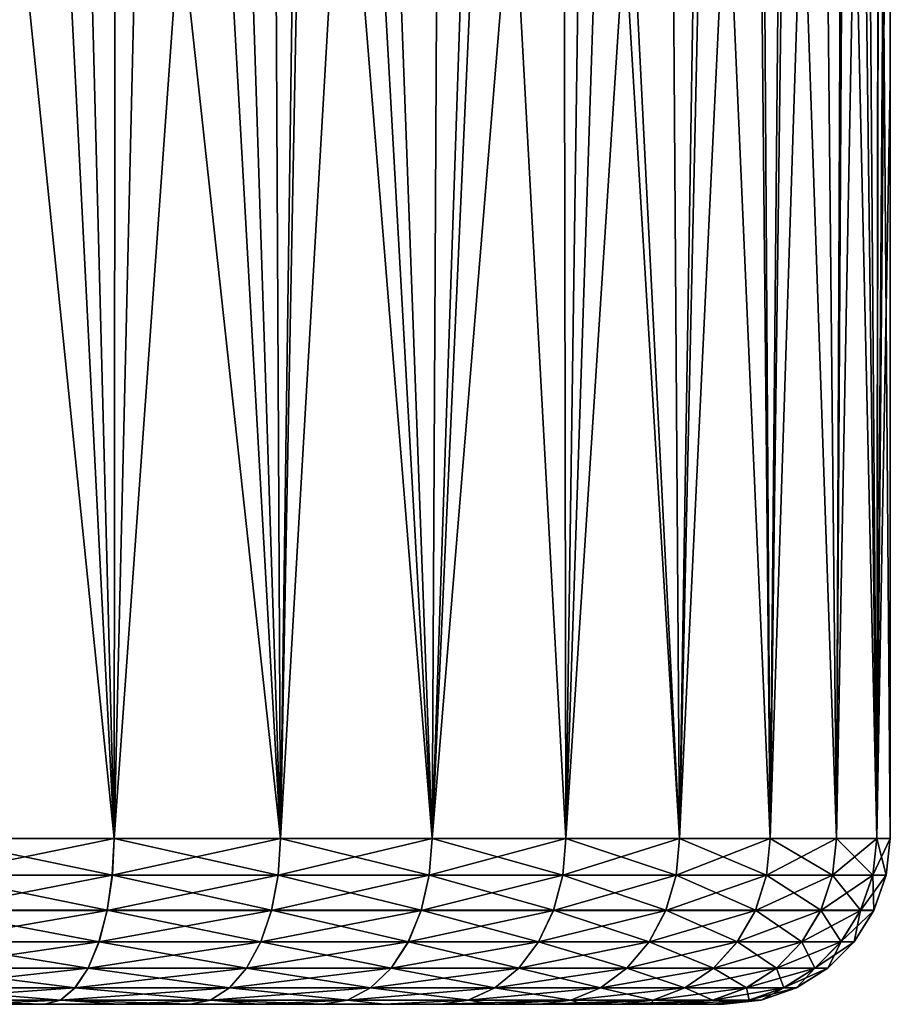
# Model space of a CAD drawing. Header units: metres. Extents: x -90 to 90, y -123 to 74.
# Tile 107 of 131: x 75.63 to 83.5, y -14 to -5.1. Entities that reach past the tile are written whole.
import ezdxf

# ---------------------------------------------------------------- set-up
doc = ezdxf.new("R2010")
doc.units = ezdxf.units.M
doc.layers.add('solid_11662012', color=7, linetype='CONTINUOUS')

msp = doc.modelspace()

# ---------------------------------------------------------------- linework, layer by layer
at = {"layer": 'solid_11662012'}
for points in [[(83.5, -12.5, -10.5), (83.5, 1.976146, 1.800979), (83.5, 1.96729, 2.108864)], [(83.5, -12.5, -10.5), (83.5, 1.967335, -2.107378), (83.5, 1.976146, 1.800979)], [(83.5, -12.5, -10.5), (83.5, 1.951378, -2.570948), (83.5, 1.967335, -2.107378)], [(83.5, -12.5, -10.5), (83.5, 1.96729, 2.108864), (83.5, 1.719925, 6.165357)], [(74.880791, -12.5, -22.013916), (75.370537, 1.940061, -21.858652), (76.108147, 1.939343, -21.579937)], [(76.484978, -12.5, -21.415585), (74.880791, -12.5, -22.013916), (76.108147, 1.939343, -21.579937)], [(76.484978, -12.5, -21.415585), (76.108147, 1.939343, -21.579937), (76.82576, 1.937287, -21.253429)], [(76.484978, -12.5, -21.415585), (76.82576, 1.937287, -21.253429), (77.52021, 1.933716, -20.880611)], [(77.987686, -12.5, -20.595043), (76.484978, -12.5, -21.415585), (77.52021, 1.933716, -20.880611)], [(77.987686, -12.5, -20.595043), (77.52021, 1.933716, -20.880611), (78.188438, 1.92756, -20.463175)], [(77.987686, -12.5, -20.595043), (78.188438, 1.92756, -20.463175), (78.827538, 1.918454, -20.003012)], [(79.35833, -12.5, -19.568995), (77.987686, -12.5, -20.595043), (78.827538, 1.918454, -20.003012)], [(79.35833, -12.5, -19.568995), (78.827538, 1.918454, -20.003012), (79.434753, 1.905846, -19.502205)], [(79.35833, -12.5, -19.568995), (79.434753, 1.905846, -19.502205), (80.007515, 1.889134, -18.962992)], [(79.35833, -12.5, -19.568995), (80.007515, 1.889134, -18.962992), (80.543427, 1.867794, -18.387743)], [(83.5, -12.5, -10.5), (83.5, 1.706183, -6.314439), (83.5, 1.951378, -2.570948)], [(80.568993, -12.5, -18.358328), (79.35833, -12.5, -19.568995), (80.543427, 1.867794, -18.387743)], [(80.568993, -12.5, -18.358328), (80.543427, 1.867794, -18.387743), (81.040237, 1.841354, -17.778999)], [(80.568993, -12.5, -18.358328), (81.040237, 1.841354, -17.778999), (81.495827, 1.80923, -17.139542)], [(81.595039, -12.5, -16.98769), (80.568993, -12.5, -18.358328), (81.495827, 1.80923, -17.139542)], [(81.595039, -12.5, -16.98769), (81.495827, 1.80923, -17.139542), (81.90831, 1.771045, -16.472193)], [(81.595039, -12.5, -16.98769), (81.90831, 1.771045, -16.472193), (82.276146, 1.726314, -15.779644)], [(82.415581, -12.5, -15.484981), (81.595039, -12.5, -16.98769), (82.276146, 1.726314, -15.779644)], [(82.415581, -12.5, -15.484981), (82.276146, 1.726314, -15.779644), (82.597809, 1.674295, -15.064942)], [(83.5, -12.5, -10.5), (83.5, 1.719925, 6.165357), (83.5, 1.705951, 6.316957)], [(83.5, -12.5, -10.5), (83.5, 1.645753, -6.931815), (83.5, 1.706183, -6.314439)], [(83.5, -12.5, -10.5), (83.5, 1.705951, 6.316957), (83.5, 1.184448, 10.5)], [(82.415581, -12.5, -15.484981), (82.597809, 1.674295, -15.064942), (82.871872, 1.614893, -14.331508)], [(83.013916, -12.5, -13.880791), (82.415581, -12.5, -15.484981), (82.871872, 1.614893, -14.331508)], [(83.013916, -12.5, -13.880791), (82.871872, 1.614893, -14.331508), (83.097267, 1.547634, -13.582767)], [(83.5, -5.657673, -10.5), (83.5, 1.184768, -10.5), (83.5, 1.645753, -6.931815)], [(83.5, -12.5, -10.5), (83.5, -5.657673, -10.5), (83.5, 1.645753, -6.931815)], [(83.013916, -12.5, -13.880791), (83.097267, 1.547634, -13.582767), (83.27317, 1.471514, -12.822165)], [(83.377861, -12.5, -12.207778), (83.013916, -12.5, -13.880791), (83.27317, 1.471514, -12.822165)], [(83.377861, -12.5, -12.207778), (83.27317, 1.471514, -12.822165), (83.399094, 1.38588, -12.052942)], [(83.377861, -12.5, -12.207778), (83.399094, 1.38588, -12.052942), (83.474762, 1.29044, -11.277843)], [(83.377861, -12.5, -12.207778), (83.474762, 1.29044, -11.277843), (83.5, 1.184768, -10.5)], [(74.880791, -12.5, 22.013916), (76.484978, -12.5, 21.415585), (75.08812, 1.184448, 21.951)], [(76.484978, -12.5, 21.415585), (75.786842, 1.184448, 21.708166), (75.08812, 1.184448, 21.951)], [(76.484978, -12.5, 21.415585), (76.498817, 1.184448, 21.409254), (75.786842, 1.184448, 21.708166)], [(76.484978, -12.5, 21.415585), (77.987686, -12.5, 20.595043), (76.498817, 1.184448, 21.409254)], [(77.987686, -12.5, 20.595043), (77.217033, 1.184448, 21.050617), (76.498817, 1.184448, 21.409254)], [(77.987686, -12.5, 20.595043), (77.920799, 1.184448, 20.637718), (77.217033, 1.184448, 21.050617)], [(77.987686, -12.5, 20.595043), (78.247871, 1.184448, 20.423016), (77.920799, 1.184448, 20.637718)], [(77.987686, -12.5, 20.595043), (79.35833, -12.5, 19.568995), (78.247871, 1.184448, 20.423016)], [(79.35833, -12.5, 19.568995), (78.59201, 1.184448, 20.180048), (78.247871, 1.184448, 20.423016)], [(79.35833, -12.5, 19.568995), (79.820518, 1.184448, 19.146906), (78.59201, 1.184448, 20.180048)], [(79.35833, -12.5, 19.568995), (80.568993, -12.5, 18.358328), (79.820518, 1.184448, 19.146906)], [(80.568993, -12.5, 18.358328), (80.763756, 1.184448, 18.127768), (79.820518, 1.184448, 19.146906)], [(80.568993, -12.5, 18.358328), (81.595039, -12.5, 16.98769), (80.763756, 1.184448, 18.127768)], [(81.595039, -12.5, 16.98769), (80.900856, 1.184448, 17.958145), (80.763756, 1.184448, 18.127768)], [(81.595039, -12.5, 16.98769), (81.814377, 1.184448, 16.632999), (80.900856, 1.184448, 17.958145)], [(81.595039, -12.5, 16.98769), (82.415581, -12.5, 15.484981), (81.814377, 1.184448, 16.632999)], [(82.415581, -12.5, 15.484981), (82.32547, 1.184448, 15.677752), (81.814377, 1.184448, 16.632999)], [(82.415581, -12.5, 15.484981), (82.541718, 1.184448, 15.198981), (82.32547, 1.184448, 15.677752)], [(82.415581, -12.5, 15.484981), (83.013916, -12.5, 13.880791), (82.541718, 1.184448, 15.198981)], [(83.013916, -12.5, 13.880791), (83.070854, 1.184448, 13.68045), (82.541718, 1.184448, 15.198981)], [(83.013916, -12.5, 13.880791), (83.377861, -12.5, 12.207778), (83.070854, 1.184448, 13.68045)], [(83.377861, -12.5, 12.207778), (83.210487, 1.184448, 13.120031), (83.070854, 1.184448, 13.68045)], [(83.377861, -12.5, 12.207778), (83.39225, 1.184448, 12.104506), (83.210487, 1.184448, 13.120031)], [(83.377861, -12.5, -12.207778), (83.5, 1.184768, -10.5), (83.5, -5.657673, -10.5)], [(83.377861, -12.5, 12.207778), (83.5, -12.5, 10.5), (83.39225, 1.184448, 12.104506)], [(83.499992, 1.184448, 10.510468), (83.39225, 1.184448, 12.104506), (83.5, -12.5, 10.5)], [(83.499992, 1.184448, 10.510468), (83.5, -12.5, 10.5), (83.5, 1.184448, 10.5)], [(83.5, -12.5, -10.5), (83.5, 1.184448, 10.5), (83.5, -12.5, 10.5)], [(83.377861, -12.5, -12.207778), (83.5, -5.657673, -10.5), (83.5, -12.5, -10.5)], [(74.870193, -12.833781, -21.977831), (74.880791, -12.5, -22.013916), (76.484978, -12.5, -21.415585)], [(76.46936, -12.833781, -21.381374), (74.870193, -12.833781, -21.977831), (76.484978, -12.5, -21.415585)], [(74.8703, -12.83214, 21.978189), (76.469513, -12.83214, 21.381714), (74.880791, -12.5, 22.013916)], [(76.469513, -12.83214, 21.381714), (76.484978, -12.5, 21.415585), (74.880791, -12.5, 22.013916)], [(76.46936, -12.833781, -21.381374), (76.484978, -12.5, -21.415585), (77.987686, -12.5, -20.595043)], [(77.967354, -12.833781, -20.563404), (76.46936, -12.833781, -21.381374), (77.987686, -12.5, -20.595043)], [(76.469513, -12.83214, 21.381714), (77.96756, -12.83214, 20.563719), (76.484978, -12.5, 21.415585)], [(77.96756, -12.83214, 20.563719), (77.987686, -12.5, 20.595043), (76.484978, -12.5, 21.415585)], [(77.967354, -12.833781, -20.563404), (77.987686, -12.5, -20.595043), (79.35833, -12.5, -19.568995)], [(79.333702, -12.833781, -19.540573), (77.967354, -12.833781, -20.563404), (79.35833, -12.5, -19.568995)], [(77.96756, -12.83214, 20.563719), (79.333946, -12.83214, 19.540855), (77.987686, -12.5, 20.595043)], [(79.333946, -12.83214, 19.540855), (79.35833, -12.5, 19.568995), (77.987686, -12.5, 20.595043)], [(79.333702, -12.833781, -19.540573), (79.35833, -12.5, -19.568995), (80.568993, -12.5, -18.358328)], [(80.540573, -12.833781, -18.3337), (79.333702, -12.833781, -19.540573), (80.568993, -12.5, -18.358328)], [(79.333946, -12.83214, 19.540855), (80.540855, -12.83214, 18.333946), (79.35833, -12.5, 19.568995)], [(80.540855, -12.83214, 18.333946), (80.568993, -12.5, 18.358328), (79.35833, -12.5, 19.568995)], [(80.540573, -12.833781, -18.3337), (80.568993, -12.5, -18.358328), (81.595039, -12.5, -16.98769)], [(81.563408, -12.833781, -16.967358), (80.540573, -12.833781, -18.3337), (81.595039, -12.5, -16.98769)], [(80.540855, -12.83214, 18.333946), (81.563721, -12.83214, 16.96756), (80.568993, -12.5, 18.358328)], [(81.563721, -12.83214, 16.96756), (81.595039, -12.5, 16.98769), (80.568993, -12.5, 18.358328)], [(81.563408, -12.833781, -16.967358), (81.595039, -12.5, -16.98769), (82.415581, -12.5, -15.484981)], [(82.381378, -12.833781, -15.469357), (81.563408, -12.833781, -16.967358), (82.415581, -12.5, -15.484981)], [(81.563721, -12.83214, 16.96756), (82.381714, -12.83214, 15.469512), (81.595039, -12.5, 16.98769)], [(82.381714, -12.83214, 15.469512), (82.415581, -12.5, 15.484981), (81.595039, -12.5, 16.98769)], [(82.381378, -12.833781, -15.469357), (82.415581, -12.5, -15.484981), (83.013916, -12.5, -13.880791)], [(82.977829, -12.833781, -13.870195), (82.381378, -12.833781, -15.469357), (83.013916, -12.5, -13.880791)], [(82.381714, -12.83214, 15.469512), (82.978188, -12.83214, 13.8703), (82.415581, -12.5, 15.484981)], [(82.978188, -12.83214, 13.8703), (83.013916, -12.5, 13.880791), (82.415581, -12.5, 15.484981)], [(82.977829, -12.833781, -13.870195), (83.013916, -12.5, -13.880791), (83.377861, -12.5, -12.207778)], [(83.34063, -12.833781, -12.202426), (82.977829, -12.833781, -13.870195), (83.377861, -12.5, -12.207778)], [(82.978188, -12.83214, 13.8703), (83.341003, -12.83214, 12.202479), (83.013916, -12.5, 13.880791)], [(83.341003, -12.83214, 12.202479), (83.377861, -12.5, 12.207778), (83.013916, -12.5, 13.880791)], [(83.34063, -12.833781, -12.202426), (83.377861, -12.5, -12.207778), (83.5, -12.5, -10.5)], [(83.462395, -12.833781, -10.5), (83.34063, -12.833781, -12.202426), (83.5, -12.5, -10.5)], [(83.341003, -12.83214, 12.202479), (83.462769, -12.83214, 10.5), (83.377861, -12.5, 12.207778)], [(83.462769, -12.83214, 10.5), (83.5, -12.5, 10.5), (83.377861, -12.5, 12.207778)], [(83.462769, -12.83214, 10.5), (83.462395, -12.833781, -10.5), (83.5, -12.5, -10.5)], [(83.462769, -12.83214, 10.5), (83.5, -12.5, -10.5), (83.5, -12.5, 10.5)], [(74.838898, -13.151129, -21.871246), (74.870193, -12.833781, -21.977831), (76.46936, -12.833781, -21.381374)], [(76.42321, -13.151129, -21.280329), (74.838898, -13.151129, -21.871246), (76.46936, -12.833781, -21.381374)], [(74.839104, -13.149612, 21.871946), (76.423515, -13.149612, 21.280993), (74.8703, -12.83214, 21.978189)], [(76.423515, -13.149612, 21.280993), (76.469513, -12.83214, 21.381714), (74.8703, -12.83214, 21.978189)], [(76.42321, -13.151129, -21.280329), (76.46936, -12.833781, -21.381374), (77.967354, -12.833781, -20.563404)], [(77.907303, -13.151129, -20.469954), (76.42321, -13.151129, -21.280329), (77.967354, -12.833781, -20.563404)], [(76.423515, -13.149612, 21.280993), (77.907692, -13.149612, 20.470568), (76.469513, -12.83214, 21.381714)], [(77.907692, -13.149612, 20.470568), (77.96756, -12.83214, 20.563719), (76.469513, -12.83214, 21.381714)], [(77.907303, -13.151129, -20.469954), (77.967354, -12.833781, -20.563404), (79.333702, -12.833781, -19.540573)], [(79.260956, -13.151129, -19.456621), (77.907303, -13.151129, -20.469954), (79.333702, -12.833781, -19.540573)], [(77.907692, -13.149612, 20.470568), (79.261436, -13.149612, 19.457172), (77.96756, -12.83214, 20.563719)], [(79.261436, -13.149612, 19.457172), (79.333946, -12.83214, 19.540855), (77.96756, -12.83214, 20.563719)], [(79.260956, -13.151129, -19.456621), (79.333702, -12.833781, -19.540573), (80.540573, -12.833781, -18.3337)], [(80.456619, -13.151129, -18.260956), (79.260956, -13.151129, -19.456621), (80.540573, -12.833781, -18.3337)], [(79.261436, -13.149612, 19.457172), (80.457169, -13.149612, 18.261435), (79.333946, -12.83214, 19.540855)], [(80.457169, -13.149612, 18.261435), (80.540855, -12.83214, 18.333946), (79.333946, -12.83214, 19.540855)], [(80.456619, -13.151129, -18.260956), (80.540573, -12.833781, -18.3337), (81.563408, -12.833781, -16.967358)], [(81.469955, -13.151129, -16.907301), (80.456619, -13.151129, -18.260956), (81.563408, -12.833781, -16.967358)], [(80.457169, -13.149612, 18.261435), (81.470566, -13.149612, 16.907696), (80.540855, -12.83214, 18.333946)], [(81.470566, -13.149612, 16.907696), (81.563721, -12.83214, 16.96756), (80.540855, -12.83214, 18.333946)], [(81.469955, -13.151129, -16.907301), (81.563408, -12.833781, -16.967358), (82.381378, -12.833781, -15.469357)], [(82.280327, -13.151129, -15.423211), (81.469955, -13.151129, -16.907301), (82.381378, -12.833781, -15.469357)], [(81.470566, -13.149612, 16.907696), (82.280991, -13.149612, 15.423514), (81.563721, -12.83214, 16.96756)], [(82.280991, -13.149612, 15.423514), (82.381714, -12.83214, 15.469512), (81.563721, -12.83214, 16.96756)], [(82.280327, -13.151129, -15.423211), (82.381378, -12.833781, -15.469357), (82.977829, -12.833781, -13.870195)], [(82.871246, -13.151129, -13.838899), (82.280327, -13.151129, -15.423211), (82.977829, -12.833781, -13.870195)], [(82.280991, -13.149612, 15.423514), (82.871948, -13.149612, 13.839105), (82.381714, -12.83214, 15.469512)], [(82.871948, -13.149612, 13.839105), (82.978188, -12.83214, 13.8703), (82.381714, -12.83214, 15.469512)], [(82.871246, -13.151129, -13.838899), (82.977829, -12.833781, -13.870195), (83.34063, -12.833781, -12.202426)], [(83.230675, -13.151129, -12.186617), (82.871246, -13.151129, -13.838899), (83.34063, -12.833781, -12.202426)], [(82.871948, -13.149612, 13.839105), (83.2314, -13.149612, 12.186721), (82.978188, -12.83214, 13.8703)], [(83.2314, -13.149612, 12.186721), (83.341003, -12.83214, 12.202479), (82.978188, -12.83214, 13.8703)], [(83.230675, -13.151129, -12.186617), (83.34063, -12.833781, -12.202426), (83.462395, -12.833781, -10.5)], [(83.351311, -13.151129, -10.5), (83.230675, -13.151129, -12.186617), (83.462395, -12.833781, -10.5)], [(83.2314, -13.149612, 12.186721), (83.352036, -13.149612, 10.5), (83.341003, -12.83214, 12.202479)], [(83.341003, -12.83214, 12.202479), (83.352036, -13.149612, 10.5), (83.462769, -12.83214, 10.5)], [(83.352036, -13.149612, 10.5), (83.351311, -13.151129, -10.5), (83.462395, -12.833781, -10.5)], [(83.462769, -12.83214, 10.5), (83.352036, -13.149612, 10.5), (83.462395, -12.833781, -10.5)], [(74.788475, -13.43576, -21.699516), (74.838898, -13.151129, -21.871246), (76.42321, -13.151129, -21.280329)], [(76.348862, -13.43576, -21.117523), (74.788475, -13.43576, -21.699516), (76.42321, -13.151129, -21.280329)], [(74.788773, -13.434445, 21.700523), (76.349297, -13.434445, 21.118477), (74.839104, -13.149612, 21.871946)], [(76.349297, -13.434445, 21.118477), (76.423515, -13.149612, 21.280993), (74.839104, -13.149612, 21.871946)], [(76.348862, -13.43576, -21.117523), (76.42321, -13.151129, -21.280329), (77.907303, -13.151129, -20.469954)], [(77.810539, -13.43576, -20.319387), (76.348862, -13.43576, -21.117523), (77.907303, -13.151129, -20.469954)], [(76.349297, -13.434445, 21.118477), (77.811104, -13.434445, 20.320269), (76.423515, -13.149612, 21.280993)], [(77.811104, -13.434445, 20.320269), (77.907692, -13.149612, 20.470568), (76.423515, -13.149612, 21.280993)], [(77.810539, -13.43576, -20.319387), (77.907303, -13.151129, -20.469954), (79.260956, -13.151129, -19.456621)], [(79.143745, -13.43576, -19.321356), (77.810539, -13.43576, -20.319387), (79.260956, -13.151129, -19.456621)], [(77.811104, -13.434445, 20.320269), (79.14444, -13.434445, 19.322149), (77.907692, -13.149612, 20.470568)], [(79.14444, -13.434445, 19.322149), (79.261436, -13.149612, 19.457172), (77.907692, -13.149612, 20.470568)], [(79.143745, -13.43576, -19.321356), (79.260956, -13.151129, -19.456621), (80.456619, -13.151129, -18.260956)], [(80.321358, -13.43576, -18.143749), (79.143745, -13.43576, -19.321356), (80.456619, -13.151129, -18.260956)], [(79.14444, -13.434445, 19.322149), (80.322151, -13.434445, 18.144436), (79.261436, -13.149612, 19.457172)], [(80.322151, -13.434445, 18.144436), (80.457169, -13.149612, 18.261435), (79.261436, -13.149612, 19.457172)], [(80.321358, -13.43576, -18.143749), (80.456619, -13.151129, -18.260956), (81.469955, -13.151129, -16.907301)], [(81.319389, -13.43576, -16.810537), (80.321358, -13.43576, -18.143749), (81.469955, -13.151129, -16.907301)], [(80.322151, -13.434445, 18.144436), (81.320267, -13.434445, 16.811104), (80.457169, -13.149612, 18.261435)], [(81.320267, -13.434445, 16.811104), (81.470566, -13.149612, 16.907696), (80.457169, -13.149612, 18.261435)], [(81.319389, -13.43576, -16.810537), (81.469955, -13.151129, -16.907301), (82.280327, -13.151129, -15.423211)], [(82.117523, -13.43576, -15.34886), (81.319389, -13.43576, -16.810537), (82.280327, -13.151129, -15.423211)], [(81.320267, -13.434445, 16.811104), (82.118477, -13.434445, 15.349296), (81.470566, -13.149612, 16.907696)], [(82.118477, -13.434445, 15.349296), (82.280991, -13.149612, 15.423514), (81.470566, -13.149612, 16.907696)], [(82.117523, -13.43576, -15.34886), (82.280327, -13.151129, -15.423211), (82.871246, -13.151129, -13.838899)], [(82.699516, -13.43576, -13.788475), (82.117523, -13.43576, -15.34886), (82.871246, -13.151129, -13.838899)], [(82.118477, -13.434445, 15.349296), (82.700523, -13.434445, 13.788771), (82.280991, -13.149612, 15.423514)], [(82.700523, -13.434445, 13.788771), (82.871948, -13.149612, 13.839105), (82.280991, -13.149612, 15.423514)], [(82.699516, -13.43576, -13.788475), (82.871246, -13.151129, -13.838899), (83.230675, -13.151129, -12.186617)], [(83.05352, -13.43576, -12.161145), (82.699516, -13.43576, -13.788475), (83.230675, -13.151129, -12.186617)], [(82.700523, -13.434445, 13.788771), (83.054558, -13.434445, 12.161295), (82.871948, -13.149612, 13.839105)], [(83.054558, -13.434445, 12.161295), (83.2314, -13.149612, 12.186721), (82.871948, -13.149612, 13.839105)], [(83.05352, -13.43576, -12.161145), (83.230675, -13.151129, -12.186617), (83.351311, -13.151129, -10.5)], [(83.172325, -13.43576, -10.5), (83.05352, -13.43576, -12.161145), (83.351311, -13.151129, -10.5)], [(83.054558, -13.434445, 12.161295), (83.173378, -13.434445, 10.5), (83.2314, -13.149612, 12.186721)], [(83.173378, -13.434445, 10.5), (83.172325, -13.43576, -10.5), (83.351311, -13.151129, -10.5)], [(83.352036, -13.149612, 10.5), (83.173378, -13.434445, 10.5), (83.351311, -13.151129, -10.5)], [(83.2314, -13.149612, 12.186721), (83.173378, -13.434445, 10.5), (83.352036, -13.149612, 10.5)], [(74.721458, -13.673376, -21.47127), (74.788475, -13.43576, -21.699516), (76.348862, -13.43576, -21.117523)], [(76.250038, -13.673376, -20.901136), (74.721458, -13.673376, -21.47127), (76.348862, -13.43576, -21.117523)], [(74.721825, -13.672327, 21.472532), (76.250587, -13.672327, 20.902334), (74.788773, -13.434445, 21.700523)], [(76.250587, -13.672327, 20.902334), (76.349297, -13.434445, 21.118477), (74.788773, -13.434445, 21.700523)], [(76.250038, -13.673376, -20.901136), (76.348862, -13.43576, -21.117523), (77.810539, -13.43576, -20.319387)], [(77.681931, -13.673376, -20.119267), (76.250038, -13.673376, -20.901136), (77.810539, -13.43576, -20.319387)], [(76.250587, -13.672327, 20.902334), (77.68264, -13.672327, 20.120375), (76.349297, -13.434445, 21.118477)], [(77.68264, -13.672327, 20.120375), (77.811104, -13.434445, 20.320269), (76.349297, -13.434445, 21.118477)], [(77.681931, -13.673376, -20.119267), (77.810539, -13.43576, -20.319387), (79.143745, -13.43576, -19.321356)], [(78.987968, -13.673376, -19.141577), (77.681931, -13.673376, -20.119267), (79.143745, -13.43576, -19.321356)], [(77.68264, -13.672327, 20.120375), (78.988831, -13.672327, 19.142572), (77.811104, -13.434445, 20.320269)], [(78.988831, -13.672327, 19.142572), (79.14444, -13.434445, 19.322149), (77.811104, -13.434445, 20.320269)], [(78.987968, -13.673376, -19.141577), (79.143745, -13.43576, -19.321356), (80.321358, -13.43576, -18.143749)], [(80.141579, -13.673376, -17.987968), (78.987968, -13.673376, -19.141577), (80.321358, -13.43576, -18.143749)], [(78.988831, -13.672327, 19.142572), (80.14257, -13.672327, 17.988831), (79.14444, -13.434445, 19.322149)], [(80.14257, -13.672327, 17.988831), (80.322151, -13.434445, 18.144436), (79.14444, -13.434445, 19.322149)], [(80.141579, -13.673376, -17.987968), (80.321358, -13.43576, -18.143749), (81.319389, -13.43576, -16.810537)], [(81.11927, -13.673376, -16.681929), (80.141579, -13.673376, -17.987968), (81.319389, -13.43576, -16.810537)], [(80.14257, -13.672327, 17.988831), (81.120377, -13.672327, 16.68264), (80.322151, -13.434445, 18.144436)], [(81.120377, -13.672327, 16.68264), (81.320267, -13.434445, 16.811104), (80.322151, -13.434445, 18.144436)], [(81.11927, -13.673376, -16.681929), (81.319389, -13.43576, -16.810537), (82.117523, -13.43576, -15.34886)], [(81.901138, -13.673376, -15.25004), (81.11927, -13.673376, -16.681929), (82.117523, -13.43576, -15.34886)], [(81.120377, -13.672327, 16.68264), (81.902336, -13.672327, 15.250587), (81.320267, -13.434445, 16.811104)], [(81.902336, -13.672327, 15.250587), (82.118477, -13.434445, 15.349296), (81.320267, -13.434445, 16.811104)], [(81.901138, -13.673376, -15.25004), (82.117523, -13.43576, -15.34886), (82.699516, -13.43576, -13.788475)], [(82.471268, -13.673376, -13.721456), (81.901138, -13.673376, -15.25004), (82.699516, -13.43576, -13.788475)], [(81.902336, -13.672327, 15.250587), (82.472534, -13.672327, 13.721827), (82.118477, -13.434445, 15.349296)], [(82.472534, -13.672327, 13.721827), (82.700523, -13.434445, 13.788771), (82.118477, -13.434445, 15.349296)], [(82.471268, -13.673376, -13.721456), (82.699516, -13.43576, -13.788475), (83.05352, -13.43576, -12.161145)], [(82.818062, -13.673376, -12.127291), (82.471268, -13.673376, -13.721456), (83.05352, -13.43576, -12.161145)], [(82.472534, -13.672327, 13.721827), (82.819359, -13.672327, 12.127479), (82.700523, -13.434445, 13.788771)], [(82.819359, -13.672327, 12.127479), (83.054558, -13.434445, 12.161295), (82.700523, -13.434445, 13.788771)], [(82.818062, -13.673376, -12.127291), (83.05352, -13.43576, -12.161145), (83.172325, -13.43576, -10.5)], [(82.934448, -13.673376, -10.5), (82.818062, -13.673376, -12.127291), (83.172325, -13.43576, -10.5)], [(82.819359, -13.672327, 12.127479), (82.93576, -13.672327, 10.5), (83.054558, -13.434445, 12.161295)], [(82.93576, -13.672327, 10.5), (82.934448, -13.673376, -10.5), (83.172325, -13.43576, -10.5)], [(83.173378, -13.434445, 10.5), (82.93576, -13.672327, 10.5), (83.172325, -13.43576, -10.5)], [(83.054558, -13.434445, 12.161295), (82.93576, -13.672327, 10.5), (83.173378, -13.434445, 10.5)], [(74.641212, -13.852036, -21.197975), (74.721458, -13.673376, -21.47127), (76.250038, -13.673376, -20.901136)], [(76.131714, -13.852036, -20.642044), (74.641212, -13.852036, -21.197975), (76.250038, -13.673376, -20.901136)], [(74.64164, -13.851307, 21.19943), (76.132347, -13.851307, 20.643423), (74.721825, -13.672327, 21.472532)], [(76.132347, -13.851307, 20.643423), (76.250587, -13.672327, 20.902334), (74.721825, -13.672327, 21.472532)], [(76.131714, -13.852036, -20.642044), (76.250038, -13.673376, -20.901136), (77.681931, -13.673376, -20.119267)], [(77.527939, -13.852036, -19.87965), (76.131714, -13.852036, -20.642044), (77.681931, -13.673376, -20.119267)], [(76.132347, -13.851307, 20.643423), (77.528755, -13.851307, 19.880926), (76.250587, -13.672327, 20.902334)], [(77.528755, -13.851307, 19.880926), (77.68264, -13.672327, 20.120375), (76.250587, -13.672327, 20.902334)], [(77.527939, -13.852036, -19.87965), (77.681931, -13.673376, -20.119267), (78.987968, -13.673376, -19.141577)], [(78.801445, -13.852036, -18.926315), (77.527939, -13.852036, -19.87965), (78.987968, -13.673376, -19.141577)], [(77.528755, -13.851307, 19.880926), (78.802437, -13.851307, 18.927462), (77.68264, -13.672327, 20.120375)], [(78.802437, -13.851307, 18.927462), (78.988831, -13.672327, 19.142572), (77.68264, -13.672327, 20.120375)], [(78.801445, -13.852036, -18.926315), (78.987968, -13.673376, -19.141577), (80.141579, -13.673376, -17.987968)], [(79.926315, -13.852036, -17.801443), (78.801445, -13.852036, -18.926315), (80.141579, -13.673376, -17.987968)], [(78.802437, -13.851307, 18.927462), (79.92746, -13.851307, 17.802437), (78.988831, -13.672327, 19.142572)], [(79.92746, -13.851307, 17.802437), (80.14257, -13.672327, 17.988831), (78.988831, -13.672327, 19.142572)], [(79.926315, -13.852036, -17.801443), (80.141579, -13.673376, -17.987968), (81.11927, -13.673376, -16.681929)], [(80.879654, -13.852036, -16.527935), (79.926315, -13.852036, -17.801443), (81.11927, -13.673376, -16.681929)], [(79.92746, -13.851307, 17.802437), (80.880928, -13.851307, 16.528755), (80.14257, -13.672327, 17.988831)], [(80.880928, -13.851307, 16.528755), (81.120377, -13.672327, 16.68264), (80.14257, -13.672327, 17.988831)], [(80.879654, -13.852036, -16.527935), (81.11927, -13.673376, -16.681929), (81.901138, -13.673376, -15.25004)], [(81.642044, -13.852036, -15.131717), (80.879654, -13.852036, -16.527935), (81.901138, -13.673376, -15.25004)], [(80.880928, -13.851307, 16.528755), (81.643425, -13.851307, 15.132346), (81.120377, -13.672327, 16.68264)], [(81.643425, -13.851307, 15.132346), (81.902336, -13.672327, 15.250587), (81.120377, -13.672327, 16.68264)], [(81.642044, -13.852036, -15.131717), (81.901138, -13.673376, -15.25004), (82.471268, -13.673376, -13.721456)], [(82.197975, -13.852036, -13.641209), (81.642044, -13.852036, -15.131717), (82.471268, -13.673376, -13.721456)], [(81.643425, -13.851307, 15.132346), (82.199432, -13.851307, 13.641636), (81.902336, -13.672327, 15.250587)], [(82.199432, -13.851307, 13.641636), (82.472534, -13.672327, 13.721827), (81.902336, -13.672327, 15.250587)], [(82.197975, -13.852036, -13.641209), (82.471268, -13.673376, -13.721456), (82.818062, -13.673376, -12.127291)], [(82.536125, -13.852036, -12.086755), (82.197975, -13.852036, -13.641209), (82.818062, -13.673376, -12.127291)], [(82.199432, -13.851307, 13.641636), (82.537628, -13.851307, 12.086971), (82.472534, -13.672327, 13.721827)], [(82.537628, -13.851307, 12.086971), (82.819359, -13.672327, 12.127479), (82.472534, -13.672327, 13.721827)], [(82.536125, -13.852036, -12.086755), (82.818062, -13.673376, -12.127291), (82.934448, -13.673376, -10.5)], [(82.649612, -13.852036, -10.5), (82.536125, -13.852036, -12.086755), (82.934448, -13.673376, -10.5)], [(82.537628, -13.851307, 12.086971), (82.651131, -13.851307, 10.5), (82.819359, -13.672327, 12.127479)], [(82.651131, -13.851307, 10.5), (82.649612, -13.852036, -10.5), (82.934448, -13.673376, -10.5)], [(82.93576, -13.672327, 10.5), (82.651131, -13.851307, 10.5), (82.934448, -13.673376, -10.5)], [(82.819359, -13.672327, 12.127479), (82.651131, -13.851307, 10.5), (82.93576, -13.672327, 10.5)], [(74.551765, -13.962766, -20.893362), (74.641212, -13.852036, -21.197975), (76.131714, -13.852036, -20.642044)], [(75.999832, -13.962766, -20.353262), (74.551765, -13.962766, -20.893362), (76.131714, -13.852036, -20.642044)], [(74.552231, -13.962392, 20.894938), (76.000519, -13.962392, 20.354753), (74.64164, -13.851307, 21.19943)], [(76.000519, -13.962392, 20.354753), (76.132347, -13.851307, 20.643423), (74.64164, -13.851307, 21.19943)], [(75.999832, -13.962766, -20.353262), (76.131714, -13.852036, -20.642044), (77.527939, -13.852036, -19.87965)], [(77.3563, -13.962766, -19.612576), (75.999832, -13.962766, -20.353262), (77.527939, -13.852036, -19.87965)], [(76.000519, -13.962392, 20.354753), (77.357185, -13.962392, 19.613956), (76.132347, -13.851307, 20.643423)], [(77.357185, -13.962392, 19.613956), (77.528755, -13.851307, 19.880926), (76.132347, -13.851307, 20.643423)], [(77.3563, -13.962766, -19.612576), (77.527939, -13.852036, -19.87965), (78.801445, -13.852036, -18.926315)], [(78.593544, -13.962766, -18.686386), (77.3563, -13.962766, -19.612576), (78.801445, -13.852036, -18.926315)], [(77.357185, -13.962392, 19.613956), (78.59462, -13.962392, 18.687626), (77.528755, -13.851307, 19.880926)], [(78.59462, -13.962392, 18.687626), (78.802437, -13.851307, 18.927462), (77.528755, -13.851307, 19.880926)], [(78.593544, -13.962766, -18.686386), (78.801445, -13.852036, -18.926315), (79.926315, -13.852036, -17.801443)], [(79.686386, -13.962766, -17.593544), (78.593544, -13.962766, -18.686386), (79.926315, -13.852036, -17.801443)], [(78.59462, -13.962392, 18.687626), (79.687622, -13.962392, 17.594618), (78.802437, -13.851307, 18.927462)], [(79.687622, -13.962392, 17.594618), (79.92746, -13.851307, 17.802437), (78.802437, -13.851307, 18.927462)], [(79.686386, -13.962766, -17.593544), (79.926315, -13.852036, -17.801443), (80.879654, -13.852036, -16.527935)], [(80.612579, -13.962766, -16.356297), (79.686386, -13.962766, -17.593544), (80.879654, -13.852036, -16.527935)], [(79.687622, -13.962392, 17.594618), (80.61396, -13.962392, 16.357185), (79.92746, -13.851307, 17.802437)], [(80.61396, -13.962392, 16.357185), (80.880928, -13.851307, 16.528755), (79.92746, -13.851307, 17.802437)], [(80.612579, -13.962766, -16.356297), (80.879654, -13.852036, -16.527935), (81.642044, -13.852036, -15.131717)], [(81.353264, -13.962766, -14.999834), (80.612579, -13.962766, -16.356297), (81.642044, -13.852036, -15.131717)], [(80.61396, -13.962392, 16.357185), (81.354752, -13.962392, 15.000515), (80.880928, -13.851307, 16.528755)], [(81.354752, -13.962392, 15.000515), (81.643425, -13.851307, 15.132346), (80.880928, -13.851307, 16.528755)], [(81.353264, -13.962766, -14.999834), (81.642044, -13.852036, -15.131717), (82.197975, -13.852036, -13.641209)], [(81.893364, -13.962766, -13.551766), (81.353264, -13.962766, -14.999834), (82.197975, -13.852036, -13.641209)], [(81.354752, -13.962392, 15.000515), (81.894936, -13.962392, 13.552229), (81.643425, -13.851307, 15.132346)], [(81.894936, -13.962392, 13.552229), (82.199432, -13.851307, 13.641636), (81.643425, -13.851307, 15.132346)], [(81.893364, -13.962766, -13.551766), (82.197975, -13.852036, -13.641209), (82.536125, -13.852036, -12.086755)], [(82.221886, -13.962766, -12.041574), (81.893364, -13.962766, -13.551766), (82.536125, -13.852036, -12.086755)], [(81.894936, -13.962392, 13.552229), (82.223511, -13.962392, 12.041808), (82.199432, -13.851307, 13.641636)], [(82.223511, -13.962392, 12.041808), (82.537628, -13.851307, 12.086971), (82.199432, -13.851307, 13.641636)], [(82.221886, -13.962766, -12.041574), (82.536125, -13.852036, -12.086755), (82.649612, -13.852036, -10.5)], [(82.332138, -13.962766, -10.5), (82.221886, -13.962766, -12.041574), (82.649612, -13.852036, -10.5)], [(82.223511, -13.962392, 12.041808), (82.333778, -13.962392, 10.5), (82.537628, -13.851307, 12.086971)], [(82.333778, -13.962392, 10.5), (82.332138, -13.962766, -10.5), (82.649612, -13.852036, -10.5)], [(82.651131, -13.851307, 10.5), (82.333778, -13.962392, 10.5), (82.649612, -13.852036, -10.5)], [(82.537628, -13.851307, 12.086971), (82.333778, -13.962392, 10.5), (82.651131, -13.851307, 10.5)], [(75.16214, -14, -20.340666), (74.551765, -13.962766, -20.893362), (75.999832, -13.962766, -20.353262)], [(75.856453, -14, 20.053602), (76.000519, -13.962392, 20.354753), (74.552231, -13.962392, 20.894938)], [(75.16214, -14, 20.340666), (75.856453, -14, 20.053602), (74.552231, -13.962392, 20.894938)], [(75.856453, -14, -20.053602), (75.16214, -14, -20.340666), (75.999832, -13.962766, -20.353262)], [(75.856453, -14, 20.053602), (76.527802, -14, 19.717979), (76.000519, -13.962392, 20.354753)], [(76.527802, -14, -19.717979), (75.856453, -14, -20.053602), (75.999832, -13.962766, -20.353262)], [(76.527802, -14, -19.717979), (75.999832, -13.962766, -20.353262), (77.3563, -13.962766, -19.612576)], [(77.173264, -14, 19.335386), (77.357185, -13.962392, 19.613956), (76.000519, -13.962392, 20.354753)], [(76.527802, -14, 19.717979), (77.173264, -14, 19.335386), (76.000519, -13.962392, 20.354753)], [(77.173264, -14, -19.335386), (76.527802, -14, -19.717979), (77.3563, -13.962766, -19.612576)], [(77.173264, -14, 19.335386), (77.789948, -14, 18.907528), (77.357185, -13.962392, 19.613956)], [(77.789948, -14, -18.907528), (77.173264, -14, -19.335386), (77.3563, -13.962766, -19.612576)], [(77.789948, -14, -18.907528), (77.3563, -13.962766, -19.612576), (78.593544, -13.962766, -18.686386)], [(78.374786, -14, 18.436453), (78.59462, -13.962392, 18.687626), (77.357185, -13.962392, 19.613956)], [(77.789948, -14, 18.907528), (78.374786, -14, 18.436453), (77.357185, -13.962392, 19.613956)], [(78.374786, -14, -18.436453), (77.789948, -14, -18.907528), (78.593544, -13.962766, -18.686386)], [(78.374786, -14, 18.436453), (78.924622, -14, 17.92462), (78.59462, -13.962392, 18.687626)], [(78.924622, -14, -17.92462), (78.374786, -14, -18.436453), (78.593544, -13.962766, -18.686386)], [(78.924622, -14, -17.92462), (78.593544, -13.962766, -18.686386), (79.686386, -13.962766, -17.593544)], [(78.924622, -14, 17.92462), (79.687622, -13.962392, 17.594618), (78.59462, -13.962392, 18.687626)], [(78.924622, -14, 17.92462), (79.436455, -14, 17.374784), (79.687622, -13.962392, 17.594618)], [(79.436455, -14, -17.374784), (78.924622, -14, -17.92462), (79.686386, -13.962766, -17.593544)], [(79.436455, -14, 17.374784), (79.907532, -14, 16.789949), (79.687622, -13.962392, 17.594618)], [(79.436455, -14, -17.374784), (79.686386, -13.962766, -17.593544), (80.612579, -13.962766, -16.356297)], [(79.907532, -14, -16.789949), (79.436455, -14, -17.374784), (80.612579, -13.962766, -16.356297)], [(79.907532, -14, 16.789949), (80.61396, -13.962392, 16.357185), (79.687622, -13.962392, 17.594618)], [(79.907532, -14, 16.789949), (80.335388, -14, 16.173267), (80.61396, -13.962392, 16.357185)], [(80.335388, -14, -16.173267), (79.907532, -14, -16.789949), (80.612579, -13.962766, -16.356297)], [(80.335388, -14, 16.173267), (80.717979, -14, 15.527804), (80.61396, -13.962392, 16.357185)], [(80.335388, -14, -16.173267), (80.612579, -13.962766, -16.356297), (81.353264, -13.962766, -14.999834)], [(80.717979, -14, -15.527804), (80.335388, -14, -16.173267), (81.353264, -13.962766, -14.999834)], [(80.717979, -14, 15.527804), (81.354752, -13.962392, 15.000515), (80.61396, -13.962392, 16.357185)], [(80.717979, -14, 15.527804), (81.053604, -14, 14.85645), (81.354752, -13.962392, 15.000515)], [(81.053604, -14, -14.85645), (80.717979, -14, -15.527804), (81.353264, -13.962766, -14.999834)], [(81.053604, -14, 14.85645), (81.340668, -14, 14.16214), (81.354752, -13.962392, 15.000515)], [(81.053604, -14, -14.85645), (81.353264, -13.962766, -14.999834), (81.893364, -13.962766, -13.551766)], [(81.340668, -14, -14.16214), (81.053604, -14, -14.85645), (81.893364, -13.962766, -13.551766)], [(81.340668, -14, 14.16214), (81.894936, -13.962392, 13.552229), (81.354752, -13.962392, 15.000515)], [(81.340668, -14, 14.16214), (81.577454, -14, 13.448712), (81.894936, -13.962392, 13.552229)], [(81.577454, -14, -13.448712), (81.340668, -14, -14.16214), (81.893364, -13.962766, -13.551766)], [(81.577454, -14, 13.448712), (82.223511, -13.962392, 12.041808), (81.894936, -13.962392, 13.552229)], [(81.577454, -14, 13.448712), (81.894691, -14, 11.983305), (82.223511, -13.962392, 12.041808)], [(81.577454, -14, -13.448712), (81.893364, -13.962766, -13.551766), (82.221886, -13.962766, -12.041574)], [(81.894691, -14, -11.983305), (81.577454, -14, -13.448712), (82.221886, -13.962766, -12.041574)], [(81.894691, -14, 11.983305), (82, -14, 10.5), (82.223511, -13.962392, 12.041808)], [(81.894691, -14, -11.983305), (82.221886, -13.962766, -12.041574), (82.332138, -13.962766, -10.5)], [(82, -14, -10.5), (81.894691, -14, -11.983305), (82.332138, -13.962766, -10.5)], [(82.333778, -13.962392, 10.5), (82, -14, 10.5), (82.332138, -13.962766, -10.5)], [(82.223511, -13.962392, 12.041808), (82, -14, 10.5), (82.333778, -13.962392, 10.5)], [(82, -14, 10.5), (82, -14, -10.5), (82.332138, -13.962766, -10.5)], [(75.16214, -14, 20.340666), (75.16214, -14, -20.340666), (75.856453, -14, -20.053602)], [(75.16214, -14, 20.340666), (75.856453, -14, -20.053602), (75.856453, -14, 20.053602)], [(75.856453, -14, 20.053602), (75.856453, -14, -20.053602), (76.527802, -14, -19.717979)], [(75.856453, -14, 20.053602), (76.527802, -14, -19.717979), (76.527802, -14, 19.717979)], [(76.527802, -14, 19.717979), (76.527802, -14, -19.717979), (77.173264, -14, -19.335386)], [(76.527802, -14, 19.717979), (77.173264, -14, -19.335386), (77.173264, -14, 19.335386)], [(77.173264, -14, 19.335386), (77.173264, -14, -19.335386), (77.789948, -14, -18.907528)], [(77.173264, -14, 19.335386), (77.789948, -14, -18.907528), (77.789948, -14, 18.907528)], [(77.789948, -14, 18.907528), (77.789948, -14, -18.907528), (78.374786, -14, -18.436453)], [(77.789948, -14, 18.907528), (78.374786, -14, -18.436453), (78.374786, -14, 18.436453)], [(78.374786, -14, 18.436453), (78.374786, -14, -18.436453), (78.924622, -14, -17.92462)], [(78.374786, -14, 18.436453), (78.924622, -14, -17.92462), (78.924622, -14, 17.92462)], [(78.924622, -14, 17.92462), (78.924622, -14, -17.92462), (79.436455, -14, -17.374784)], [(78.924622, -14, 17.92462), (79.436455, -14, -17.374784), (79.436455, -14, 17.374784)], [(79.436455, -14, 17.374784), (79.436455, -14, -17.374784), (79.907532, -14, -16.789949)], [(79.436455, -14, 17.374784), (79.907532, -14, -16.789949), (79.907532, -14, 16.789949)], [(79.907532, -14, 16.789949), (79.907532, -14, -16.789949), (80.335388, -14, -16.173267)], [(79.907532, -14, 16.789949), (80.335388, -14, -16.173267), (80.335388, -14, 16.173267)], [(80.335388, -14, 16.173267), (80.335388, -14, -16.173267), (80.717979, -14, -15.527804)], [(80.335388, -14, 16.173267), (80.717979, -14, -15.527804), (80.717979, -14, 15.527804)], [(80.717979, -14, 15.527804), (80.717979, -14, -15.527804), (81.053604, -14, -14.85645)], [(80.717979, -14, 15.527804), (81.053604, -14, -14.85645), (81.053604, -14, 14.85645)], [(81.053604, -14, 14.85645), (81.053604, -14, -14.85645), (81.340668, -14, -14.16214)], [(81.053604, -14, 14.85645), (81.340668, -14, -14.16214), (81.340668, -14, 14.16214)], [(81.340668, -14, 14.16214), (81.340668, -14, -14.16214), (81.577454, -14, -13.448712)], [(81.340668, -14, 14.16214), (81.577454, -14, -13.448712), (81.577454, -14, 13.448712)], [(81.577454, -14, 13.448712), (81.577454, -14, -13.448712), (81.894691, -14, -11.983305)], [(81.577454, -14, 13.448712), (81.894691, -14, -11.983305), (81.894691, -14, 11.983305)], [(81.894691, -14, 11.983305), (81.894691, -14, -11.983305), (82, -14, -10.5)], [(81.894691, -14, 11.983305), (82, -14, -10.5), (82, -14, 10.5)]]:
    msp.add_3dface(points, dxfattribs=at)

doc.saveas('drawing.dxf')
